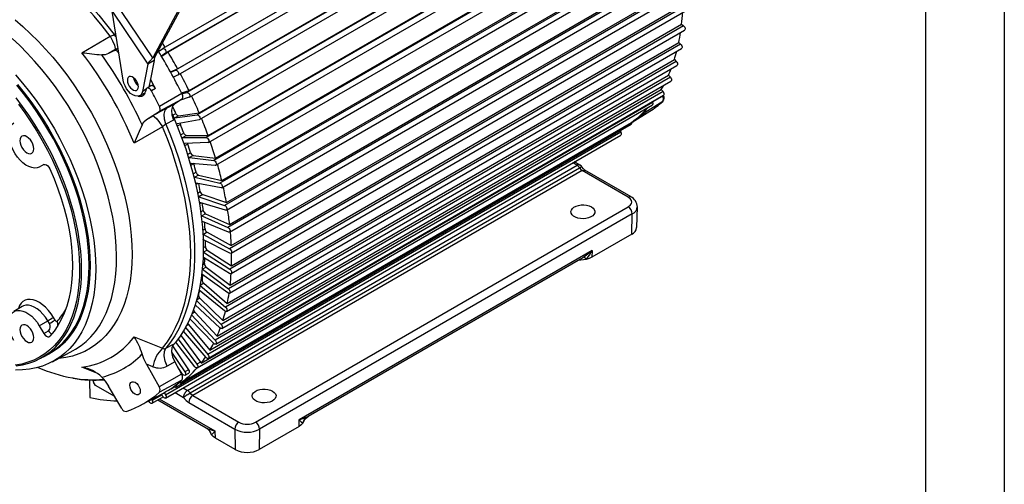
# Model space of a CAD drawing. Header units: inches. Extents: x 0 to 77, y 0 to 59.5.
# Tile 16 of 17: x 55.2 to 77, y 35.2 to 45.5. Entities that reach past the tile are written whole.
import ezdxf

# ---------------------------------------------------------------- set-up
doc = ezdxf.new("R2010")
doc.units = ezdxf.units.IN
doc.header["$LTSCALE"] = 7
doc.header["$MEASUREMENT"] = 0
doc.layers.add('TEXT', color=140, linetype='Continuous', lineweight=25)

msp = doc.modelspace()

# ---------------------------------------------------------------- linework, layer by layer
at = {"color": 7, "linetype": 'Continuous'}
msp.add_line((77.000681, 59.500737), (77.000681, 0.000737), dxfattribs=at)
for p, q in [((68.431579, 50.727354), (58.334095, 44.898201)), ((68.493288, 50.624538), (58.395803, 44.795384)), ((68.463962, 50.603367), (58.44892, 44.821806)), ((68.710178, 50.248872), (58.612694, 44.419718)), ((58.662143, 44.452494), (68.677184, 50.234055)), ((58.670877, 44.314866), (68.768361, 50.14402)), ((68.964659, 49.758397), (58.867175, 43.929243)), ((58.914193, 43.966872), (68.929235, 49.748432)), ((58.922487, 43.823351), (69.019971, 49.652504)), ((69.192241, 49.259145), (59.094757, 43.429992)), ((59.139614, 43.472548), (69.154656, 49.254109)), ((59.147005, 43.32347), (69.24449, 49.152623)), ((69.391192, 48.754917), (59.293707, 42.925763)), ((59.336691, 42.973287), (69.351732, 48.754848)), ((59.342723, 42.819027), (69.440207, 48.648181)), ((69.559998, 48.24955), (59.462513, 42.420396)), ((59.503922, 42.472887), (69.518964, 48.254448)), ((59.508151, 42.313863), (69.605635, 48.143016)), ((69.697374, 47.74689), (59.599889, 41.917736)), ((59.640035, 41.975157), (69.655077, 47.756718)), ((59.642029, 41.81182), (69.739514, 47.640974)), ((69.802274, 47.250762), (59.704789, 41.421609)), ((59.743995, 41.483885), (69.759037, 47.265445)), ((59.74334, 41.316721), (69.840825, 47.145875)), ((69.8739, 46.764943), (59.776415, 40.935789)), ((59.815011, 41.002809), (69.830053, 46.784369)), ((59.811313, 40.832333), (69.908797, 46.661487)), ((59.852541, 40.535591), (69.867583, 46.317152)), ((69.911708, 46.29313), (59.814223, 40.463976)), ((59.845428, 40.362343), (69.942913, 46.191497)), ((58.107844, 44.695973), (57.274887, 45.928323)), ((57.20657, 45.731269), (58.002485, 44.553723)), ((57.453562, 44.198028), (57.20657, 45.731269)), ((58.676298, 45.739862), (58.107844, 44.695973)), ((58.713637, 45.742071), (58.145183, 44.698182)), ((69.915409, 45.838913), (59.817924, 40.009759)), ((59.845428, 39.910328), (69.942913, 45.739482)), ((59.8563, 40.085787), (69.871342, 45.867348)), ((59.82626, 39.65682), (69.841301, 45.438381)), ((69.841301, 45.438381), (69.884975, 45.40575)), ((57.253176, 45.209004), (57.287309, 45.230069)), ((69.884975, 45.40575), (59.78749, 39.576596)), ((59.811313, 39.479727), (69.908797, 45.308881)), ((56.536686, 44.808344), (57.164345, 45.176668)), ((57.29842, 45.161098), (57.253176, 45.209004)), ((69.820637, 44.996937), (59.723152, 39.167783)), ((59.762649, 39.251955), (69.77769, 45.033516)), ((69.77769, 45.033516), (69.820637, 44.996937)), ((57.267997, 44.868194), (57.127323, 44.787053)), ((57.261628, 44.856696), (57.127323, 44.787053)), ((57.261628, 44.856696), (57.339653, 44.905136)), ((57.338952, 44.909485), (57.267997, 44.868194)), ((58.237113, 44.835659), (58.33325, 44.897685)), ((58.395803, 44.795384), (58.302741, 44.728201)), ((58.44892, 44.821806), (58.307745, 44.71989)), ((59.74334, 39.073818), (69.840825, 44.902972)), ((58.139875, 44.633037), (58.002485, 44.553723)), ((58.139875, 44.633037), (58.057867, 44.218643)), ((58.145183, 44.698182), (58.107844, 44.695973)), ((69.722886, 44.615585), (59.625402, 38.786431)), ((59.665951, 38.874273), (69.680992, 44.655834)), ((69.680992, 44.655834), (69.722886, 44.615585)), ((58.002485, 44.553723), (57.883029, 43.950102)), ((58.503308, 44.381163), (58.662143, 44.452494)), ((58.50799, 44.372697), (58.612694, 44.419718)), ((59.642029, 38.69569), (69.739514, 44.524844)), ((58.057867, 44.218643), (58.023808, 44.046539)), ((58.670013, 44.314395), (58.568238, 44.262132)), ((69.592466, 44.264597), (59.494981, 38.435443)), ((59.508151, 38.348221), (69.605635, 44.177375)), ((59.536902, 38.526649), (69.551944, 44.308209)), ((69.551944, 44.308209), (69.592466, 44.264597)), ((57.823283, 43.856447), (57.94685, 43.927781)), ((57.9666, 43.998347), (57.883029, 43.950102)), ((57.966211, 43.996963), (57.952254, 43.944873)), ((58.069277, 44.074769), (57.982555, 44.020926)), ((58.170054, 44.014444), (58.079941, 43.962632)), ((58.744729, 43.919202), (58.914193, 43.966872)), ((58.755223, 43.897751), (58.867175, 43.929243)), ((69.430368, 43.946644), (59.332884, 38.11749)), ((59.376485, 38.211727), (69.391527, 43.993287)), ((69.391527, 43.993287), (69.430368, 43.946644)), ((58.748345, 43.770661), (58.252615, 43.505277)), ((58.753627, 43.901083), (58.257136, 43.616902)), ((58.748345, 43.770661), (58.598964, 43.67512)), ((58.918824, 43.821699), (58.727191, 43.757131)), ((59.183602, 37.928955), (69.198644, 43.710516)), ((59.342723, 38.034056), (69.440207, 43.86321)), ((69.422289, 43.725666), (69.033065, 43.484096)), ((69.198644, 43.710516), (69.217298, 43.734527)), ((69.208688, 43.723367), (69.4177, 43.844265)), ((69.4177, 43.844265), (69.41519, 43.848767)), ((69.427941, 43.729874), (69.422289, 43.725666)), ((69.43926, 43.857513), (69.437089, 43.861409)), ((57.971253, 43.325324), (58.252615, 43.505277)), ((58.429357, 43.584079), (58.598964, 43.67512)), ((58.681332, 43.411138), (59.139614, 43.472548)), ((59.095717, 37.822923), (69.193202, 43.652077)), ((68.743923, 43.268338), (69.133825, 43.510413)), ((57.971253, 43.325324), (58.111858, 43.406585)), ((58.569112, 43.314617), (58.399621, 43.223302)), ((58.551169, 43.420764), (58.620996, 43.461074)), ((58.598889, 43.363545), (59.094757, 43.429992)), ((58.681332, 43.411138), (58.598889, 43.363545)), ((59.140343, 43.321045), (58.653962, 43.231926)), ((58.715672, 37.482484), (68.730714, 43.264044)), ((58.327202, 43.162542), (57.694402, 42.80312)), ((68.493288, 43.049434), (58.395803, 37.220281)), ((58.622392, 37.393206), (68.719877, 43.22236)), ((58.722761, 43.217866), (58.653545, 43.177909)), ((68.476123, 43.081644), (68.493288, 43.049434)), ((58.39409, 37.154077), (68.491575, 42.98323)), ((58.727949, 42.987976), (58.796583, 43.027597)), ((58.855549, 42.972437), (58.773106, 42.924843)), ((58.773106, 42.924843), (59.293707, 42.925763)), ((59.332884, 42.816244), (58.820436, 42.792532)), ((58.855549, 42.972437), (59.336691, 42.973287)), ((58.884038, 42.78311), (58.816294, 42.744002)), ((58.879502, 42.553928), (58.946436, 42.592568)), ((59.003584, 42.532603), (58.921141, 42.48501)), ((58.921141, 42.48501), (59.462513, 42.420396)), ((59.003584, 42.532603), (59.503922, 42.472887)), ((67.584802, 42.317798), (67.461844, 42.38878)), ((55.695838, 42.326524), (55.592216, 42.272792)), ((58.880988, 37.323187), (67.522216, 42.311662)), ((58.938434, 37.265527), (67.579662, 42.254002)), ((59.018557, 42.348455), (58.953186, 42.310717)), ((59.494981, 42.311137), (58.960366, 42.353013)), ((67.635996, 42.195703), (58.99699, 37.208511)), ((59.004758, 42.121973), (59.069413, 42.159298)), ((67.522216, 42.311662), (67.425237, 42.367647)), ((67.584641, 42.317714), (67.585529, 42.317366)), ((68.657354, 41.606085), (67.635996, 42.195703)), ((68.719849, 41.612274), (67.698491, 42.201891)), ((59.124308, 42.094985), (59.041865, 42.047392)), ((59.041865, 42.047392), (59.599889, 41.917736)), ((59.124308, 42.094985), (59.640035, 41.975157)), ((59.111426, 41.909204), (59.063282, 41.881411)), ((59.625402, 41.809569), (59.072687, 41.916714)), ((59.102883, 41.695467), (59.16458, 41.731084)), ((59.216804, 41.662913), (59.134361, 41.615319)), ((59.134361, 41.615319), (59.704789, 41.421609)), ((59.216804, 41.662913), (59.743995, 41.483885)), ((59.180823, 41.479603), (59.14589, 41.459436)), ((59.723152, 41.315356), (59.156546, 41.486955)), ((59.173299, 41.277754), (59.231212, 41.311186)), ((60.392508, 36.618893), (68.657354, 41.390087)), ((68.845102, 40.932275), (68.859756, 41.389158)), ((59.280368, 41.239675), (59.197925, 41.192081)), ((59.197925, 41.192081), (59.776415, 40.935789)), ((59.78749, 40.832261), (59.211303, 41.067008)), ((59.280368, 41.239675), (59.815011, 41.002809)), ((68.745712, 41.23434), (60.480866, 36.463146)), ((68.735348, 40.783282), (68.745712, 41.23434)), ((59.2242, 41.061753), (59.200585, 41.048121)), ((59.215709, 40.872149), (59.268802, 40.902799)), ((59.240163, 40.658223), (59.227242, 40.650764)), ((59.314515, 40.828492), (59.232072, 40.780898)), ((59.232072, 40.780898), (59.814223, 40.463976)), ((59.817924, 40.363959), (59.236543, 40.660067)), ((59.314515, 40.828492), (59.852541, 40.535591)), ((68.735348, 40.783282), (67.851374, 40.272975)), ((59.23013, 40.481936), (59.277064, 40.509031)), ((59.318986, 40.432493), (59.236543, 40.3849)), ((59.318986, 40.432493), (59.8563, 40.085787)), ((67.854801, 40.421847), (61.357897, 36.671259)), ((67.670992, 40.280344), (67.854801, 40.421847)), ((67.854801, 40.421847), (67.851374, 40.272975)), ((59.227777, 40.271612), (59.226078, 40.270632)), ((59.232072, 40.269231), (59.226148, 40.27239)), ((59.229447, 40.390145), (59.236543, 40.3849)), ((59.814223, 39.914016), (59.232072, 40.269231)), ((59.236543, 40.3849), (59.817924, 40.009759)), ((61.560066, 36.748323), (67.600295, 40.235273)), ((59.20835, 40.009425), (59.211303, 40.0071)), ((59.293746, 40.054693), (59.211303, 40.0071)), ((59.211303, 40.0071), (59.78749, 39.576596)), ((59.21695, 40.110374), (59.255934, 40.132879)), ((59.293746, 40.054693), (59.82626, 39.65682)), ((59.177028, 39.760725), (59.205574, 39.777205)), ((59.197925, 39.897474), (59.196237, 39.898637)), ((59.776415, 39.485854), (59.197925, 39.897474)), ((59.704789, 39.082733), (59.13711, 39.545384)), ((59.157933, 39.649193), (59.723152, 39.167783)), ((59.238989, 39.697967), (59.158345, 39.651413)), ((59.238989, 39.697967), (59.762649, 39.251955)), ((59.15513, 39.36503), (59.081556, 39.322556)), ((59.111861, 39.436343), (59.126367, 39.444717)), ((59.15513, 39.36503), (59.665951, 38.874273)), ((55.209032, 39.180395), (55.028462, 39.068286)), ((59.049579, 39.215231), (59.045567, 39.204735)), ((59.599889, 38.707721), (59.049113, 39.215661)), ((59.078489, 39.311862), (59.625402, 38.786431)), ((55.941855, 38.880486), (55.905577, 38.941183)), ((59.462513, 38.363671), (58.932799, 38.912044)), ((58.970493, 38.999921), (59.494981, 38.435443)), ((59.042809, 39.058415), (58.979323, 39.021765)), ((59.042809, 39.058415), (59.536902, 38.526649)), ((55.592216, 38.757363), (55.779573, 38.865729)), ((55.592216, 38.757363), (55.695838, 38.583991)), ((55.815851, 38.805032), (55.779573, 38.865729)), ((55.941874, 38.880498), (55.941856, 38.880487)), ((58.834643, 38.715801), (59.332884, 38.11749)), ((58.902879, 38.780456), (58.854674, 38.752627)), ((58.902879, 38.780456), (59.376485, 38.211727)), ((55.695838, 38.583991), (55.793395, 38.645313)), ((57.694402, 38.506382), (58.327202, 38.260811)), ((58.671775, 38.461645), (59.08911, 37.902257)), ((58.73629, 38.533269), (58.713487, 38.520105)), ((58.73629, 38.533269), (59.171553, 37.94985)), ((59.293707, 38.053203), (58.788931, 38.636898)), ((58.399621, 38.255416), (58.569112, 38.347464)), ((58.550749, 38.309238), (58.904332, 37.779539)), ((59.043525, 37.845944), (58.618557, 38.392497)), ((55.650925, 38.052423), (55.815681, 38.147535)), ((55.88438, 37.95954), (56.340686, 38.203799)), ((58.528158, 38.171981), (58.821889, 37.731946)), ((56.869495, 37.706044), (56.536686, 37.837829)), ((58.111858, 37.848461), (57.971253, 37.903654)), ((57.971253, 37.903654), (58.252615, 37.398847)), ((58.598964, 37.952495), (58.429357, 37.860307)), ((58.598964, 37.952495), (58.748345, 37.684483)), ((58.770243, 37.684037), (58.663684, 37.836378)), ((59.171553, 37.94985), (59.08911, 37.902257)), ((58.748345, 37.684483), (58.252615, 37.398847)), ((58.904332, 37.779539), (58.821889, 37.731946)), ((58.825436, 37.656947), (58.907879, 37.704541)), ((56.708159, 37.554635), (56.71686, 37.165964)), ((56.790809, 37.524516), (56.790809, 37.551079)), ((56.837832, 37.432586), (56.79723, 37.502911)), ((57.26497, 37.186004), (56.837832, 37.432586)), ((57.423816, 36.920236), (57.127323, 37.416305)), ((58.753627, 37.547962), (58.257136, 37.282002)), ((58.557085, 37.381188), (58.587955, 37.399009)), ((58.784009, 37.379172), (58.880988, 37.323187)), ((57.852751, 36.999842), (58.348079, 37.26499)), ((58.094233, 37.03663), (58.340574, 37.17884)), ((58.314902, 37.223223), (58.098282, 37.098171)), ((58.33325, 37.190202), (58.304621, 37.241727)), ((58.366623, 37.275037), (58.395803, 37.220281)), ((58.604933, 37.275793), (58.792632, 37.167437)), ((58.99699, 37.208511), (60.018348, 36.618893)), ((58.030971, 37.077386), (58.024026, 37.091525)), ((58.085863, 37.124627), (58.098282, 37.098171)), ((58.222803, 37.110852), (59.292128, 36.493544)), ((59.494908, 36.416133), (58.257142, 37.130676)), ((58.908601, 37.055418), (58.908632, 37.052763)), ((58.908632, 37.052763), (59.92999, 36.463146)), ((61.357897, 36.671259), (61.518256, 36.728208)), ((61.354477, 36.522396), (60.470502, 36.012088)), ((61.354477, 36.522396), (61.357897, 36.671259)), ((61.448536, 36.624995), (61.43722, 36.594699)), ((59.336369, 36.472264), (59.494908, 36.416133)), ((59.416325, 36.338506), (59.404422, 36.36968)), ((59.498321, 36.267268), (59.494908, 36.416133)), ((59.940354, 36.012088), (59.498321, 36.267268)), ((59.92996, 36.4658), (59.92999, 36.463146)), ((59.92999, 36.463146), (59.940354, 36.012088)), ((60.480866, 36.463146), (60.470502, 36.012088)), ((60.480866, 36.463146), (60.480897, 36.4658))]:
    msp.add_line(p, q)
at = {"flags": 128}
for points in [[(57.164345, 45.176668), (56.990231, 45.399766), (56.810822, 45.615275), (56.626604, 45.822609), (56.438078, 46.021206), (56.245756, 46.210525), (56.050163, 46.390051), (55.851829, 46.559297), (55.651293, 46.717802), (55.4491, 46.865136), (55.245801, 47.000897), (55.041948, 47.124718), (54.838095, 47.236261), (54.634796, 47.335224), (54.432604, 47.421336), (54.232068, 47.494365), (54.033733, 47.554111), (53.83814, 47.600412), (53.645819, 47.633143), (53.457293, 47.652213), (53.273075, 47.657573), (53.093665, 47.649206), (52.919551, 47.627136)], [(52.951093, 47.692543), (53.119477, 47.715323), (53.292869, 47.725292), (53.47083, 47.722424), (53.652912, 47.706727), (53.838653, 47.67824), (54.027586, 47.637036), (54.219233, 47.583218), (54.41311, 47.516922), (54.608728, 47.438316), (54.805591, 47.347599), (55.003203, 47.244999), (55.201066, 47.130775), (55.398678, 47.005217), (55.595541, 46.868641), (55.791159, 46.721392), (55.985036, 46.563842), (56.176683, 46.396389), (56.365616, 46.219456), (56.551357, 46.03349), (56.733439, 45.83896), (56.9114, 45.636358), (57.084792, 45.426196), (57.253176, 45.209004)], [(55.055779, 45.534572), (55.229569, 45.386682), (55.400842, 45.229326), (55.569085, 45.062977), (55.733793, 44.888134), (55.894472, 44.705321), (56.050639, 44.515087), (56.201826, 44.318003), (56.347578, 44.11466), (56.48746, 43.905669), (56.62105, 43.691657), (56.747948, 43.473265), (56.867773, 43.251151), (56.980166, 43.025979), (57.084788, 42.798426), (57.181327, 42.569174), (57.269493, 42.338912), (57.349021, 42.108331), (57.419672, 41.878122), (57.481234, 41.648976), (57.533522, 41.421582), (57.576381, 41.196621), (57.60968, 40.974769), (57.63332, 40.756691), (57.647231, 40.543041), (57.65137, 40.334462), (57.645725, 40.131579), (57.630312, 39.935), (57.605179, 39.745316), (57.570401, 39.563095), (57.526081, 39.388886), (57.472354, 39.22321), (57.409379, 39.066564), (57.337347, 38.91942), (57.256473, 38.782218), (57.167, 38.65537), (57.069197, 38.539256), (56.963356, 38.434226), (56.849797, 38.340595), (56.728858, 38.258642), (56.600904, 38.188615), (56.466319, 38.130724), (56.325506, 38.085142), (56.178887, 38.052005), (56.026904, 38.031415), (56.016986, 38.030524)], [(69.884975, 45.40575), (69.900429, 45.390505), (69.912654, 45.37083), (69.919822, 45.349663), (69.920863, 45.330166), (69.915622, 45.315252), (69.908797, 45.308881)], [(56.340686, 38.203799), (56.398298, 38.236306), (56.51926, 38.316345), (56.63274, 38.408313), (56.73838, 38.511919), (56.835846, 38.626838), (56.92483, 38.752705), (57.005052, 38.889123), (57.076257, 39.035661), (57.138222, 39.191857), (57.190751, 39.357217), (57.233676, 39.531219), (57.266864, 39.713314), (57.290209, 39.902925), (57.303637, 40.099455), (57.307106, 40.302283), (57.300605, 40.510768), (57.284155, 40.724252), (57.257808, 40.94206), (57.221646, 41.163505), (57.175783, 41.387886), (57.120366, 41.614497), (57.055569, 41.84262), (56.981596, 42.071535), (56.898681, 42.30052), (56.807086, 42.528851), (56.7071, 42.755807), (56.599039, 42.980671), (56.483245, 43.202733), (56.360082, 43.421292), (56.229941, 43.635657), (56.093231, 43.845152), (55.950385, 44.049115), (55.801855, 44.246901), (55.648108, 44.437886), (55.489631, 44.621467), (55.326924, 44.797063), (55.160501, 44.964122), (54.990887, 45.122113)], [(57.164345, 45.176668), (57.217697, 45.070097), (57.257317, 44.971852), (57.27442, 44.901286), (57.267998, 44.868193)], [(69.820637, 44.996937), (69.835556, 44.98047), (69.846782, 44.960189), (69.852637, 44.939124), (69.852248, 44.92042), (69.845673, 44.906871), (69.840825, 44.902972)], [(57.127323, 44.787053), (57.054996, 44.762265), (56.979701, 44.758496)], [(57.357096, 44.796853), (57.354688, 44.801215), (57.341179, 44.821188), (57.325423, 44.838065), (57.308469, 44.850724), (57.291442, 44.858324), (57.275474, 44.86036), (57.261628, 44.856696)], [(58.33325, 44.897685), (58.3466, 44.90097), (58.362563, 44.896081), (58.378754, 44.883748), (58.392755, 44.865812), (58.402475, 44.844953), (58.406463, 44.824285), (58.404122, 44.806897), (58.395803, 44.795384)], [(58.002485, 44.553723), (58.047481, 44.622853), (58.107844, 44.695973)], [(69.722886, 44.615585), (69.737156, 44.598022), (69.747297, 44.577289), (69.751795, 44.556485), (69.749979, 44.538716), (69.74212, 44.526636), (69.739514, 44.524844)], [(58.612694, 44.419718), (58.626822, 44.421169), (58.643051, 44.414503), (58.658955, 44.400717), (58.672159, 44.38187), (58.680691, 44.360776), (58.683278, 44.340586), (58.679532, 44.324316), (58.670013, 44.314395)], [(55.066799, 44.319226), (55.223538, 44.135237), (55.375491, 43.94401), (55.522178, 43.746147), (55.66314, 43.54227), (55.797931, 43.33302), (55.926128, 43.119056), (56.047328, 42.901052), (56.161149, 42.679692), (56.267233, 42.455674), (56.365247, 42.229703), (56.454881, 42.002489), (56.535855, 41.774747), (56.607912, 41.547194), (56.670827, 41.320546), (56.724402, 41.095516), (56.768467, 40.872812), (56.802885, 40.653135), (56.827547, 40.437175), (56.842375, 40.225613), (56.847323, 40.019114)], [(57.883029, 43.950102), (57.867509, 43.90431), (57.841671, 43.869946), (57.806852, 43.848788), (57.764857, 43.841934), (57.71786, 43.849737), (57.668295, 43.871794), (57.618731, 43.906963), (57.571734, 43.953421), (57.529738, 44.008763), (57.49492, 44.070121), (57.469081, 44.134318), (57.453562, 44.198028)], [(57.789918, 44.054711), (57.784991, 44.097123), (57.770611, 44.141787), (57.747941, 44.185085), (57.718819, 44.223508), (57.685604, 44.253945), (57.650987, 44.273929), (57.617772, 44.281842), (57.58865, 44.277042), (57.56598, 44.259917), (57.5516, 44.231857), (57.546673, 44.195133), (57.5516, 44.152721), (57.56598, 44.108057), (57.58865, 44.064759), (57.617772, 44.026335), (57.650987, 43.995898), (57.685604, 43.975914), (57.718819, 43.968002), (57.747941, 43.972802), (57.770611, 43.989926), (57.784991, 44.017987), (57.789918, 44.054711)], [(69.592466, 44.264597), (69.605977, 44.246071), (69.614957, 44.225045), (69.618064, 44.204661), (69.614835, 44.187962), (69.605751, 44.177443), (69.605635, 44.177375)], [(55.815681, 38.147535), (55.904911, 38.203565), (56.017307, 38.288467), (56.122114, 38.384915), (56.218992, 38.492594), (56.307623, 38.611153), (56.387719, 38.740206), (56.459018, 38.879332), (56.521288, 39.028076), (56.574325, 39.185953), (56.617958, 39.352449), (56.652042, 39.527021), (56.676468, 39.709099), (56.691156, 39.898089), (56.696057, 40.093375), (56.691156, 40.29432), (56.676468, 40.500268), (56.652042, 40.710547), (56.617958, 40.924472), (56.574325, 41.141345), (56.521288, 41.360459), (56.459018, 41.581098), (56.387719, 41.802544), (56.307623, 42.024073), (56.218992, 42.244964), (56.122114, 42.464495), (56.017307, 42.681951), (55.904911, 42.896623), (55.785293, 43.107809), (55.658843, 43.314822), (55.525975, 43.516986), (55.38712, 43.713642), (55.242733, 43.904148), (55.093284, 44.087883)], [(55.109877, 44.102921), (55.259889, 43.918494), (55.40482, 43.727271), (55.544197, 43.529875), (55.677566, 43.32695), (55.804491, 43.119158), (55.92456, 42.907176), (56.037379, 42.691697), (56.142581, 42.473422), (56.239823, 42.253064), (56.328788, 42.031342), (56.409185, 41.808979), (56.480753, 41.586699), (56.543257, 41.365229), (56.596494, 41.145291), (56.640291, 40.927601), (56.674504, 40.712871), (56.699022, 40.501799), (56.713765, 40.295076), (56.718685, 40.093375), (56.713765, 39.897354), (56.699022, 39.707652), (56.674504, 39.524889), (56.640291, 39.34966), (56.610286, 39.23054)], [(58.079941, 43.962632), (58.066395, 43.983799), (58.050266, 44.001825), (58.032712, 44.015416), (58.014993, 44.023597), (57.998381, 44.02578), (57.984068, 44.021808), (57.973082, 44.011967), (57.966211, 43.996963)], [(58.170054, 44.014444), (58.156036, 44.036349), (58.139345, 44.055003), (58.12118, 44.069067), (58.102845, 44.077532), (58.085654, 44.079791), (58.070843, 44.075681), (58.069277, 44.074769)], [(58.867175, 43.929243), (58.881975, 43.928847), (58.898345, 43.920456), (58.913841, 43.905323), (58.926148, 43.885707), (58.933428, 43.864539), (58.934593, 43.844981), (58.92947, 43.829952), (58.918824, 43.821699)], [(69.430368, 43.946644), (69.443018, 43.927296), (69.450768, 43.906137), (69.452461, 43.886327), (69.447843, 43.870826), (69.440207, 43.86321)], [(55.077977, 37.865463), (55.222364, 37.889263), (55.361219, 37.925601), (55.494087, 37.974358), (55.620537, 38.035375), (55.740155, 38.108454), (55.852551, 38.193356), (55.957358, 38.289803), (56.054236, 38.397482), (56.142867, 38.516042), (56.222963, 38.645095), (56.294262, 38.78422), (56.356532, 38.932964), (56.409569, 39.090842), (56.453202, 39.257338), (56.487287, 39.43191), (56.511713, 39.613988), (56.5264, 39.802978), (56.531301, 39.998263), (56.5264, 40.199208), (56.511713, 40.405156), (56.487287, 40.615435), (56.453202, 40.829361), (56.409569, 41.046234), (56.356532, 41.265347), (56.294262, 41.485987), (56.222963, 41.707432), (56.142867, 41.928962), (56.054236, 42.149852), (55.957358, 42.369384), (55.852551, 42.58684), (55.740155, 42.801511), (55.620537, 43.012698), (55.494087, 43.219711), (55.361219, 43.421875), (55.222364, 43.61853), (55.077977, 43.809036)], [(57.889966, 43.894942), (57.907508, 43.893305), (57.93, 43.894149)], [(58.753627, 43.901083), (58.762239, 43.880888), (58.768376, 43.8606), (58.771841, 43.840862), (58.772526, 43.8223), (58.770409, 43.805504), (58.765557, 43.791006), (58.758123, 43.779268), (58.748345, 43.770661)], [(69.198644, 43.710516), (69.203801, 43.694837), (69.20563, 43.679912), (69.20398, 43.666966), (69.198987, 43.657059), (69.193202, 43.652077)], [(55.130192, 43.670105), (55.271591, 43.475504), (55.407118, 43.275073), (55.536325, 43.069477), (55.658781, 42.859401), (55.774079, 42.645541), (55.881837, 42.428608), (55.981697, 42.209323), (56.073327, 41.988414), (56.156422, 41.766614), (56.230707, 41.544662), (56.295934, 41.323294), (56.351888, 41.103245), (56.398382, 40.885246), (56.435261, 40.670022), (56.462404, 40.458287), (56.47972, 40.250746), (56.487151, 40.048086), (56.484673, 39.850982), (56.472294, 39.660089), (56.450056, 39.476039), (56.418032, 39.299446), (56.376328, 39.130895), (56.325083, 38.970946), (56.264467, 38.820131), (56.194682, 38.678951), (56.115959, 38.547874), (56.02856, 38.427336), (55.932776, 38.317738), (55.828924, 38.219444), (55.717349, 38.132779), (55.598423, 38.058033), (55.472539, 37.995452), (55.340117, 37.945246), (55.201596, 37.907581), (55.057436, 37.882582)], [(58.252615, 43.505277), (58.260984, 43.512644), (58.267346, 43.52269), (58.271499, 43.535098), (58.273311, 43.549474), (58.272725, 43.56536), (58.269758, 43.582253), (58.264507, 43.599618), (58.257136, 43.616902)], [(58.399621, 43.223302), (58.366579, 43.333879), (58.359539, 43.442688), (58.38239, 43.530359), (58.429356, 43.584079)], [(58.598964, 43.67512), (58.549849, 43.619081), (58.527176, 43.533687), (58.534037, 43.428131), (58.569112, 43.314617)], [(55.592216, 42.272792), (55.54158, 42.254939), (55.485012, 42.250598), (55.424003, 42.259882), (55.360164, 42.282547), (55.295177, 42.317994), (55.230758, 42.365289), (55.168604, 42.423184), (55.110357, 42.490153), (55.057552, 42.564428), (55.011582, 42.64405), (54.97366, 42.726919), (54.944786, 42.81085), (54.925721, 42.893628), (54.916969, 42.97307), (54.91876, 43.04708), (54.931048, 43.113706), (54.953507, 43.171191), (54.985546, 43.218018), (55.02632, 43.252952)], [(57.872724, 43.211735), (57.913628, 43.275069), (57.971253, 43.325324)], [(58.111857, 43.406586), (58.143736, 43.395587), (58.196303, 43.34548), (58.261581, 43.262036), (58.327202, 43.162542)], [(58.536381, 43.454313), (58.545181, 43.434393), (58.651818, 43.182173), (58.750093, 42.92888), (58.839761, 42.675142), (58.9206, 42.421592), (58.992407, 42.168859), (59.055006, 41.917572), (59.10824, 41.668355), (59.151976, 41.421829), (59.186107, 41.178605), (59.210546, 40.939289), (59.225235, 40.704476), (59.230135, 40.474749)], [(59.094757, 43.429992), (59.110115, 43.427753), (59.126504, 43.4177), (59.141474, 43.401334), (59.152789, 43.3811), (59.158761, 43.360019), (59.158496, 43.34124), (59.152035, 43.327568), (59.140343, 43.321045)], [(68.730714, 43.264044), (68.732297, 43.250848), (68.731155, 43.23916), (68.727361, 43.229731), (68.72116, 43.223167), (68.719877, 43.22236)], [(58.327202, 38.260811), (58.433357, 38.400589), (58.530292, 38.551805), (58.617745, 38.714047), (58.695478, 38.886876), (58.763279, 39.069821), (58.820964, 39.262384), (58.868376, 39.464043), (58.905387, 39.674248), (58.931895, 39.89243), (58.947829, 40.117994), (58.953145, 40.350327), (58.947829, 40.588798), (58.931895, 40.832759), (58.905387, 41.081546), (58.868376, 41.334483), (58.820964, 41.590882), (58.763279, 41.850047), (58.695478, 42.111273), (58.617745, 42.37385), (58.530292, 42.637064), (58.433357, 42.9002), (58.327202, 43.162542)], [(58.399621, 43.223302), (58.503527, 42.968875), (58.598841, 42.713625), (58.685324, 42.458196), (58.762756, 42.203235), (58.830943, 41.949383), (58.889712, 41.697284), (58.938915, 41.447573), (58.978427, 41.200881), (59.008149, 40.957831), (59.028005, 40.719038), (59.037946, 40.485104), (59.037946, 40.25662), (59.028005, 40.034163), (59.008149, 39.818295), (58.978427, 39.609562), (58.938915, 39.40849), (58.889712, 39.215587), (58.830943, 39.031341), (58.762756, 38.856216), (58.685324, 38.690656), (58.598841, 38.535078), (58.503527, 38.389876), (58.399621, 38.255416)], [(68.493288, 43.049434), (68.501607, 43.028316), (68.503948, 43.008225), (68.49996, 42.992162), (68.491575, 42.98323)], [(55.470655, 42.678261), (55.465408, 42.72731), (55.450026, 42.779074), (55.425556, 42.830025), (55.393666, 42.876692), (55.35653, 42.915893), (55.316677, 42.944958), (55.276825, 42.961906), (55.239688, 42.965581), (55.207798, 42.955734), (55.183328, 42.933035), (55.167946, 42.899031), (55.162699, 42.85604), (55.167946, 42.806991), (55.183328, 42.755227), (55.207798, 42.704276), (55.239688, 42.657609), (55.276825, 42.618408), (55.316677, 42.589343), (55.35653, 42.572395), (55.393666, 42.56872), (55.425556, 42.578567), (55.450026, 42.601266), (55.465408, 42.63527), (55.470655, 42.678261)], [(59.293707, 42.925763), (59.309508, 42.921699), (59.325789, 42.91006), (59.340119, 42.892587), (59.350358, 42.871887), (59.354976, 42.851054), (59.353283, 42.833199), (59.345534, 42.820987), (59.332884, 42.816244)], [(58.884038, 42.78311), (58.881041, 42.794041), (58.880787, 42.795325)], [(59.462513, 42.420396), (59.478635, 42.414536), (59.494685, 42.401401), (59.508266, 42.382953), (59.51735, 42.361946), (59.520579, 42.341519), (59.517472, 42.324722), (59.508492, 42.314064), (59.494981, 42.311137)], [(55.695838, 42.326524), (55.720489, 42.331377), (55.749222, 42.323374), (55.77878, 42.303424), (55.805836, 42.273787), (55.829353, 42.233438)], [(55.829353, 42.233438), (55.922186, 42.014208), (56.006182, 41.793906), (56.081035, 41.573335), (56.146469, 41.353301), (56.202246, 41.13461), (56.248163, 40.91806), (56.284051, 40.704442), (56.30978, 40.494538), (56.325255, 40.289114), (56.330419, 40.088921), (56.325255, 39.894692), (56.30978, 39.707135), (56.284051, 39.526936), (56.248163, 39.354754), (56.202246, 39.191218), (56.146469, 39.036926), (56.081035, 38.892442), (56.006182, 38.758293), (55.922186, 38.634971), (55.829353, 38.522924)], [(67.579662, 42.254002), (67.604597, 42.267082), (67.622381, 42.274825)], [(67.579662, 42.254002), (67.606293, 42.219222), (67.635996, 42.195703)], [(67.585529, 42.317366), (67.591449, 42.313608), (67.592081, 42.313164)], [(67.622381, 42.274825), (67.628062, 42.275755), (67.627977, 42.275304)], [(67.698472, 42.201902), (67.662951, 42.230534), (67.628484, 42.275412)], [(67.635996, 42.195703), (67.669821, 42.20746), (67.69849, 42.20189)], [(59.599889, 41.917736), (59.61621, 41.910126), (59.631907, 41.895594), (59.644635, 41.876311), (59.652495, 41.855157), (59.654311, 41.835291), (59.649812, 41.819681), (59.639671, 41.810658), (59.625402, 41.809569)], [(68.657354, 41.606085), (68.691179, 41.617843), (68.719663, 41.612308)], [(68.657354, 41.390087), (68.709037, 41.432282), (68.727919, 41.463374), (68.734867, 41.498086), (68.727919, 41.532798), (68.709038, 41.56389), (68.657354, 41.606085)], [(59.156546, 41.486955), (59.14849, 41.48843), (59.141156, 41.487818)], [(59.704789, 41.421609), (59.721185, 41.412305), (59.736409, 41.396487), (59.748189, 41.376517), (59.754764, 41.355376), (59.755152, 41.336224), (59.749297, 41.321919), (59.738071, 41.314599), (59.723152, 41.315356)], [(67.839353, 41.389504), (67.877516, 41.361642), (67.903519, 41.329449), (67.915961, 41.294663), (67.914172, 41.259158), (67.898247, 41.224848), (67.869045, 41.193584), (67.828141, 41.167049), (67.777739, 41.146676), (67.720557, 41.133562), (67.659677, 41.128414), (67.598382, 41.131509), (67.539976, 41.142682), (67.487607, 41.161329), (67.444099, 41.186446), (67.411798, 41.216677), (67.392444, 41.250395), (67.387082, 41.285779), (67.395999, 41.320924), (67.418716, 41.353935), (67.454008, 41.383031), (67.499972, 41.406645), (67.55413, 41.423503), (67.613563, 41.432696), (67.675066, 41.433729), (67.735324, 41.426546), (67.791088, 41.411535), (67.839353, 41.389504)], [(59.183304, 41.201354), (59.189413, 41.196798), (59.197925, 41.192081)], [(59.211303, 41.067008), (59.203038, 41.069426), (59.198362, 41.069878)], [(59.776415, 40.935789), (59.792761, 40.924865), (59.807397, 40.907881), (59.818137, 40.887374), (59.823378, 40.866408), (59.822337, 40.848114), (59.815169, 40.835224), (59.802945, 40.829662), (59.78749, 40.832261)], [(59.221072, 40.78847), (59.223578, 40.786462), (59.232072, 40.780898)], [(59.236543, 40.660067), (59.228131, 40.66341), (59.226804, 40.66376)], [(59.230135, 40.474749), (59.224892, 40.243082), (59.209177, 40.018085), (59.183033, 39.800356), (59.146528, 39.590473), (59.09976, 39.388997), (59.042853, 39.196461), (58.975958, 39.01338), (58.899254, 38.840239), (58.812944, 38.677498), (58.717259, 38.525592), (58.612452, 38.384924), (58.55552, 38.317567)], [(59.814223, 40.463976), (59.830394, 40.451513), (59.84433, 40.433492), (59.85395, 40.412606), (59.857817, 40.391974), (59.855353, 40.374678), (59.846927, 40.3633), (59.833797, 40.35954), (59.817924, 40.363959)], [(67.727973, 40.225639), (67.796771, 40.318998), (67.854801, 40.421847)], [(67.727973, 40.225639), (67.60365, 40.209819), (67.561466, 40.212857)], [(67.60017, 40.23553), (67.604127, 40.237507), (67.670992, 40.280344)], [(67.670992, 40.280344), (67.692861, 40.261897), (67.727973, 40.225639)], [(67.851374, 40.272975), (67.793748, 40.245768), (67.727973, 40.225639)], [(56.847323, 40.019114), (56.842375, 39.818327), (56.827547, 39.623885), (56.802885, 39.4364), (56.768467, 39.25646), (56.724402, 39.084633), (56.670827, 38.921459), (56.607912, 38.767451), (56.535855, 38.623094), (56.454881, 38.488842), (56.365247, 38.365118), (56.267233, 38.25231), (56.161149, 38.150775), (56.047328, 38.06083), (55.926128, 37.98276), (55.797931, 37.91681), (55.66314, 37.863187), (55.522178, 37.82206), (55.375491, 37.793558), (55.223538, 37.777772), (55.066799, 37.774751)], [(59.817924, 40.009759), (59.833797, 39.995852), (59.846927, 39.976932), (59.855353, 39.955826), (59.857817, 39.935685), (59.85395, 39.919518), (59.84433, 39.909739), (59.830394, 39.907808), (59.814223, 39.914016)], [(59.78749, 39.576596), (59.802945, 39.561351), (59.815169, 39.541676), (59.822337, 39.520509), (59.823378, 39.501013), (59.818137, 39.486098), (59.807397, 39.477992), (59.792761, 39.477907), (59.776415, 39.485854)], [(55.905577, 38.941183), (55.852295, 39.022277), (55.793198, 39.097165), (55.729565, 39.16423), (55.662769, 39.222022), (55.594254, 39.269293), (55.525499, 39.305022), (55.457989, 39.328437), (55.393184, 39.339032), (55.332482, 39.336579), (55.277195, 39.321131), (55.228517, 39.293021), (55.1875, 39.252856), (55.15503, 39.201504), (55.131808, 39.140075), (55.129375, 39.130939)], [(55.779573, 38.865729), (55.728328, 38.942963), (55.671079, 39.013455), (55.609336, 39.075346), (55.544727, 39.127004), (55.478958, 39.167065), (55.413763, 39.194473), (55.350862, 39.208505), (55.291913, 39.208791), (55.238472, 39.195323), (55.209032, 39.180395)], [(56.610286, 39.23054), (56.596494, 39.182537), (56.543257, 39.024065), (56.480753, 38.874761), (56.409185, 38.735112), (56.328788, 38.605573), (56.239823, 38.486568), (56.142581, 38.378483), (56.037379, 38.281672), (55.92456, 38.196451), (55.804491, 38.123097), (55.677566, 38.06185), (55.642192, 38.047423)], [(59.723152, 39.167783), (59.738071, 39.151316), (59.749297, 39.131035), (59.755152, 39.10997), (59.754764, 39.091266), (59.748189, 39.077717), (59.736409, 39.071346), (59.721185, 39.073106), (59.704789, 39.082733)], [(55.02632, 38.430572), (54.985546, 38.512582), (54.953507, 38.596401), (54.931048, 38.679817), (54.91876, 38.76063), (54.916969, 38.836708), (54.925721, 38.906045), (54.944786, 38.966812), (54.97366, 39.017405), (55.011582, 39.05649), (55.057552, 39.083037), (55.110357, 39.096344), (55.168604, 39.096062), (55.230758, 39.082196), (55.295177, 39.055114), (55.360164, 39.01553), (55.424003, 38.964487), (55.485012, 38.903332), (55.54158, 38.833678), (55.592216, 38.757363)], [(55.470655, 38.492245), (55.465408, 38.541294), (55.450026, 38.593058), (55.425556, 38.644009), (55.393666, 38.690676), (55.35653, 38.729877), (55.316677, 38.758942), (55.276825, 38.77589), (55.239688, 38.779565), (55.207798, 38.769718), (55.183328, 38.747019), (55.167946, 38.713015), (55.162699, 38.670024), (55.167946, 38.620975), (55.183328, 38.569211), (55.207798, 38.518259), (55.239688, 38.471593), (55.276825, 38.432391), (55.316677, 38.403326), (55.35653, 38.386379), (55.393666, 38.382703), (55.425556, 38.392551), (55.450026, 38.41525), (55.465408, 38.449254), (55.470655, 38.492245)], [(55.986916, 38.849477), (55.983268, 38.847055), (55.977889, 38.846732), (55.971661, 38.848855), (55.961769, 38.855752), (55.94903, 38.869805), (55.941874, 38.880498)], [(56.004833, 38.765287), (56.001524, 38.807728), (55.986914, 38.849479)], [(59.625402, 38.786431), (59.639671, 38.768868), (59.649812, 38.748136), (59.654311, 38.727331), (59.652495, 38.709562), (59.644635, 38.697482), (59.631907, 38.692896), (59.61621, 38.696487), (59.599889, 38.707721)], [(55.695838, 38.583991), (55.720489, 38.550676), (55.749222, 38.525505), (55.77878, 38.511328), (55.805836, 38.509727), (55.829353, 38.522924)], [(58.73629, 38.533269), (58.729675, 38.54326), (58.729475, 38.543603)], [(58.429356, 37.860307), (58.38239, 37.971468), (58.359539, 38.086702), (58.366579, 38.186173), (58.399621, 38.255416)], [(58.569112, 38.347464), (58.534037, 38.274448), (58.527176, 38.176813), (58.549849, 38.065241), (58.598964, 37.952495)], [(59.494981, 38.435443), (59.508492, 38.416917), (59.517472, 38.395891), (59.520579, 38.375507), (59.51735, 38.358808), (59.508266, 38.348289), (59.494685, 38.345521), (59.478635, 38.350917), (59.462513, 38.363671)], [(57.971253, 37.903654), (57.913628, 38.02044), (57.872724, 38.131001)], [(59.332884, 38.11749), (59.345534, 38.098142), (59.353283, 38.076983), (59.354976, 38.057173), (59.350358, 38.041672), (59.340119, 38.032794), (59.325789, 38.031865), (59.309508, 38.039024), (59.293707, 38.053203)], [(59.08911, 37.902257), (59.100776, 37.882244), (59.107216, 37.861134), (59.10747, 37.842074), (59.101502, 37.827905), (59.090199, 37.820739), (59.075248, 37.821644), (59.058877, 37.830485), (59.043525, 37.845944)], [(56.345991, 37.595352), (56.336729, 37.596362), (56.329065, 37.600239)], [(56.979701, 37.615303), (57.054996, 37.524601), (57.127323, 37.416305)], [(58.821889, 37.731946), (58.832474, 37.71143), (58.837552, 37.69054), (58.836368, 37.672382), (58.829098, 37.659655), (58.816823, 37.654251), (58.801368, 37.656975), (58.785032, 37.667422), (58.770243, 37.684037)], [(58.904332, 37.779539), (58.914917, 37.759024), (58.919995, 37.738134), (58.918811, 37.719975), (58.911541, 37.707248), (58.907879, 37.704541)], [(57.602393, 37.43531), (57.608017, 37.473067), (57.624338, 37.500634), (57.649758, 37.515314), (57.68179, 37.515669), (57.717298, 37.501665), (57.752805, 37.474673), (57.784837, 37.437334), (57.810258, 37.393305), (57.826579, 37.346893), (57.832203, 37.302644)], [(57.832203, 37.302644), (57.826579, 37.264888), (57.810258, 37.237321), (57.784837, 37.222641), (57.752805, 37.222285), (57.717298, 37.236289), (57.68179, 37.263282), (57.649758, 37.30062), (57.624338, 37.34465), (57.608017, 37.391061), (57.602393, 37.43531)], [(58.629964, 37.446243), (58.63107, 37.442985), (58.634795, 37.422417), (58.632201, 37.405239), (58.623675, 37.394013), (58.610487, 37.390411), (58.594603, 37.394969), (58.578389, 37.407009), (58.577708, 37.407685)], [(60.768285, 37.307464), (60.806448, 37.279601), (60.832451, 37.247409), (60.844893, 37.212623), (60.843104, 37.177118), (60.827179, 37.142808), (60.797977, 37.111543), (60.757073, 37.085009), (60.706671, 37.064635), (60.649489, 37.051521), (60.588609, 37.046373), (60.527314, 37.049469), (60.468908, 37.060641), (60.416539, 37.079289), (60.373032, 37.104405), (60.34073, 37.134637), (60.321377, 37.168354), (60.316014, 37.203739), (60.324931, 37.238884), (60.347648, 37.271894), (60.38294, 37.300991), (60.428904, 37.324604), (60.483062, 37.341462), (60.542495, 37.350655), (60.603998, 37.351689), (60.664256, 37.344506), (60.720021, 37.329494), (60.768285, 37.307464)], [(58.395803, 37.220281), (58.404122, 37.199162), (58.406463, 37.179071), (58.402475, 37.163008), (58.392755, 37.153372), (58.378754, 37.151601), (58.362563, 37.157962), (58.3466, 37.171503), (58.33325, 37.190202)], [(58.792632, 37.167437), (58.849448, 37.098305), (58.908632, 37.052763)], [(58.873187, 37.224022), (58.908541, 37.246956), (58.938434, 37.265527)], [(58.99699, 37.208511), (58.966716, 37.231724), (58.938434, 37.265527)], [(58.098282, 37.098171), (58.105338, 37.077006), (58.106255, 37.057573), (58.100897, 37.042772), (58.090063, 37.034815), (58.075371, 37.03489), (58.059016, 37.042986), (58.043441, 37.057893), (58.030971, 37.077386)], [(61.437221, 36.594699), (61.467407, 36.668301), (61.518256, 36.728208)], [(61.454926, 36.62153), (61.491893, 36.689765), (61.561444, 36.749123)], [(61.518256, 36.728208), (61.548075, 36.742017), (61.559834, 36.74872)], [(59.291547, 36.493887), (59.361053, 36.434458), (59.397958, 36.366183)], [(59.292253, 36.493801), (59.293787, 36.492609), (59.336369, 36.472264)], [(61.43722, 36.594699), (61.402153, 36.556142), (61.354477, 36.522396)], [(61.357897, 36.671259), (61.403996, 36.629617), (61.437221, 36.594699)], [(59.416325, 36.338506), (59.386517, 36.412394), (59.336368, 36.472263)], [(59.416324, 36.338506), (59.450601, 36.372361), (59.494908, 36.416133)], [(59.498321, 36.267268), (59.451193, 36.300535), (59.416325, 36.338506)]]:
    msp.add_lwpolyline(points, dxfattribs=at)
for centre, radius, start, end in [((64.745319, 46.008332), 5.127756, 353.6183822, 356.4808989), ((65.464104, 45.915489), 4.402829, 348.4443491, 351.3859388), ((57.140019, 45.381679), 0.206449, 276.7667948, 303.2373701), ((49.169421, 39.219327), 10.839596, 31.7652133, 32.3845732), ((49.741634, 39.548403), 8.593003, 22.2571164, 37.7428837), ((59.53323, 69.446253), 24.819465, 263.0655547, 264.0947237), ((49.009313, 39.125704), 10.851539, 26.1080024, 31.8393365), ((49.133535, 39.197358), 10.881673, 28.8772389, 31.1227613), ((66.074187, 45.776932), 3.777024, 342.7332565, 345.652206), ((49.456243, 39.383652), 9.246155, 24.4575509, 35.5424492), ((58.386495, 44.645733), 0.246946, 167.7375271, 182.946864), ((49.206191, 39.23621), 10.799281, 25.979748, 28.2366786), ((66.587592, 45.602268), 3.234497, 336.4167873, 339.1305814), ((57.951066, 44.288162), 0.267978, 187.2790196, 232.7156039), ((57.949667, 44.287354), 0.263016, 187.8886511, 232.1059724), ((48.615283, 38.897953), 10.838456, 28.1686357, 29.400307), ((57.821726, 43.972763), 0.133474, 255.2156957, 347.9388483), ((48.589616, 38.880353), 10.765493, 26.1022939, 28.1700363), ((66.991684, 45.409018), 2.786312, 329.4625244, 331.5833886), ((49.427466, 39.341768), 10.554107, 23.0410687, 25.2915001), ((68.015841, 45.309552), 2.118204, 301.8567697, 311.6041825), ((69.333342, 44.005723), 0.182167, 297.5860837, 305.551671), ((69.336323, 43.781728), 0.10263, 326.889649, 37.5420318), ((69.359066, 43.80165), 0.097954, 313.8364522, 36.1072975), ((64.111192, 33.047753), 11.970689, 118.3362779, 120.0773476), ((50.218787, 39.800519), 9.164975, 23.541109, 24.6245372), ((67.462418, 45.059092), 2.197901, 305.2432291, 318.5347587), ((67.623876, 45.071005), 2.122285, 301.4557905, 311.6053491), ((69.007825, 43.528221), 0.050878, 251.0221311, 298.2551905), ((69.010834, 43.519917), 0.042158, 299.9963785, 301.8246548), ((68.9793, 43.533177), 0.072798, 317.6077682, 6.1448094), ((58.596687, 43.404947), 0.041461, 234.7927486, 273.0446776), ((58.689356, 43.482253), 0.071566, 197.21358, 263.562193), ((49.793535, 39.494156), 10.157567, 20.0302449, 22.3029527), ((82.270197, 32.321357), 26.717729, 155.945297, 156.9013858), ((58.492546, 43.039008), 0.206396, 116.7579986, 143.2353402), ((58.658577, 43.209304), 0.023087, 101.5316287, 157.8191961), ((58.801369, 43.250542), 0.08513, 184.8179005, 202.571451), ((50.524407, 39.927544), 8.833981, 20.5438227, 21.8675371), ((58.776291, 42.971634), 0.046899, 233.1271608, 266.1060147), ((58.871574, 43.048665), 0.077894, 195.6918646, 258.1285149), ((50.293251, 39.671998), 9.62712, 16.9140854, 19.2279402), ((58.821076, 42.770628), 0.021914, 91.6750212, 146.4649548), ((50.955818, 40.081343), 8.375931, 17.4464607, 18.8180069), ((58.929286, 42.534364), 0.050022, 231.2725636, 260.628115), ((59.02768, 42.612782), 0.083722, 193.9719338, 253.2726027), ((58.957834, 42.330631), 0.022524, 83.5471824, 132.4413734), ((51.486375, 40.238555), 7.822514, 14.2137704, 15.6492676), ((59.15624, 42.177825), 0.088781, 192.0451361, 248.9202121), ((50.90811, 39.853612), 8.98596, 13.6562107, 16.0296867), ((67.558586, 42.261487), 0.061971, 65.1376553, 125.9373922), ((67.429898, 42.16224), 0.175641, 31.4961921, 58.2909556), ((67.525389, 42.213735), 0.119767, 30.9100258, 57.1168368), ((67.539644, 42.240578), 0.089545, 22.4857297, 54.1550735), ((59.056395, 42.10119), 0.055726, 230.6973255, 254.886055), ((59.06702, 41.892915), 0.024465, 76.6061681, 118.8164347), ((52.10081, 40.382882), 7.19128, 10.8056055, 12.2262748), ((59.256028, 41.74705), 0.092831, 189.9033194, 245.0053886), ((51.613535, 40.018639), 8.261436, 10.2160052, 12.6668389), ((59.155684, 41.672994), 0.06149, 230.3680026, 249.7102172), ((68.602373, 41.383369), 0.257448, 1.288583, 63.5195574), ((52.768447, 40.497356), 6.513805, 7.1772478, 8.5968774), ((59.326061, 41.323733), 0.095675, 187.5355485, 241.4716785), ((52.380414, 40.14949), 7.483407, 6.5475753, 9.0918316), ((68.55384, 41.228262), 0.192101, 2.6054783, 57.3945241), ((68.665838, 41.411821), 0.194627, 294.229772, 353.4905362), ((68.630187, 41.236985), 0.115555, 358.6881235, 0.004334), ((53.473783, 40.571077), 5.804506, 3.2761887, 4.7100417), ((59.365617, 40.911143), 0.097174, 184.926097, 238.2721396), ((68.658614, 40.95395), 0.187125, 294.2091655, 353.3604322), ((54.162645, 40.594039), 5.115125, 359.047761, 0.5055414), ((53.176938, 40.232591), 6.682476, 2.5988219, 5.2489333), ((59.374253, 40.512515), 0.097252, 182.053112, 235.3687781), ((54.820189, 40.565735), 4.456814, 354.4265124, 355.920871), ((53.970606, 40.259352), 5.888253, 358.3108773, 1.0718735), ((59.351822, 40.131017), 0.095906, 178.8875871, 232.7317508), ((59.298476, 39.769718), 0.093203, 175.3924589, 230.3384709), ((55.422319, 40.489083), 3.849648, 349.3435144, 350.8869442), ((54.730277, 40.226771), 5.127756, 353.6183822, 356.4808989), ((59.214668, 39.431555), 0.089276, 171.5217954, 228.1726005), ((55.949576, 40.37191), 3.309333, 343.7293425, 345.3333231), ((55.447723, 40.134184), 4.404192, 348.444586, 351.4187038), ((54.838127, 39.870002), 1.536611, 318.3837836, 330.5458771), ((59.114341, 39.126376), 0.098669, 184.6014364, 223.5333377), ((53.188762, 43.335177), 5.166069, 300.0996464, 301.7285822), ((56.052629, 39.997292), 3.783816, 342.7347812, 345.8593321), ((55.721491, 38.73686), 0.116409, 308.1470061, 35.8466771), ((53.280085, 43.182557), 5.058936, 300.0823973, 301.7458314), ((58.985606, 38.849042), 0.107461, 200.561142, 219.6610383), ((56.553657, 39.828547), 3.254949, 336.4233845, 339.7449262), ((55.930228, 38.721189), 0.156462, 209.0091732, 249.0825566), ((56.32103, 39.547945), 1.72366, 277.1873747, 322.8233771), ((56.64826, 37.779375), 1.273952, 16.0223373, 34.7970028), ((58.855456, 37.722532), 0.754187, 134.4614581, 170.3881086), ((58.367273, 38.309951), 0.063407, 230.804203, 300.6747221), ((56.943542, 39.646173), 2.824331, 329.4766901, 333.0339589), ((56.554223, 39.383155), 1.818333, 283.5323007, 316.478451), ((57.224427, 39.469631), 2.492397, 321.8188408, 325.7004716), ((56.971976, 41.119252), 3.57726, 246.7706443, 259.6464529), ((56.401887, 37.017217), 0.83161, 45.9876544, 80.6715967), ((58.258043, 38.191131), 0.372549, 246.8965601, 297.3769296), ((57.447361, 39.27755), 2.197925, 305.2432706, 318.5386255), ((59.088882, 37.888257), 0.103093, 23.2515793, 36.6872544), ((56.783795, 40.078997), 2.520123, 259.604636, 275.3085381), ((56.806736, 40.012908), 2.462431, 259.2114217, 275.0954546), ((58.654672, 37.612496), 0.118139, 326.8896486, 37.5420297), ((56.83551, 37.526043), 0.044727, 181.9564986, 211.1437278), ((58.172443, 37.337235), 0.101112, 326.8896486, 37.5420297), ((57.349673, 39.127975), 2.113653, 298.1876191, 311.6233574), ((57.508966, 39.196786), 2.096413, 296.6387106, 300.9676531), ((58.623405, 37.462117), 0.094488, 12.4480027, 28.5552866), ((57.424619, 40.271271), 3.184942, 257.1605118, 268.1821701), ((56.858944, 38.855303), 2.104807, 288.3832632, 311.6274885), ((58.972101, 37.164091), 0.1796, 149.2975327, 178.084902), ((58.907931, 37.170085), 0.11533, 179.995956, 181.3156994), ((59.651814, 36.029934), 1.42552, 123.1071191, 127.0646148), ((58.976923, 37.169628), 0.181063, 121.9950015, 151.5838222), ((58.78867, 37.173765), 0.17564, 31.4961824, 58.2909794), ((59.100503, 37.046685), 0.192101, 122.6054775, 177.3945216), ((57.517243, 36.958849), 0.101091, 202.4550664, 273.1179284), ((60.121862, 36.457068), 0.192101, 122.6054775, 177.3945216), ((60.205428, 36.976829), 0.403877, 242.405537, 297.5944627), ((60.288995, 36.457068), 0.192101, 2.6054783, 57.3945241), ((60.205428, 36.997974), 0.601587, 242.7513911, 297.2486061), ((60.205428, 36.525707), 0.577987, 242.7021291, 297.2978709)]:
    msp.add_arc(centre, radius, start, end)
at = {"layer": 'TEXT'}
msp.add_line((75.25, 57.75), (75.25, 1.75), dxfattribs=at)

doc.saveas('drawing.dxf')
